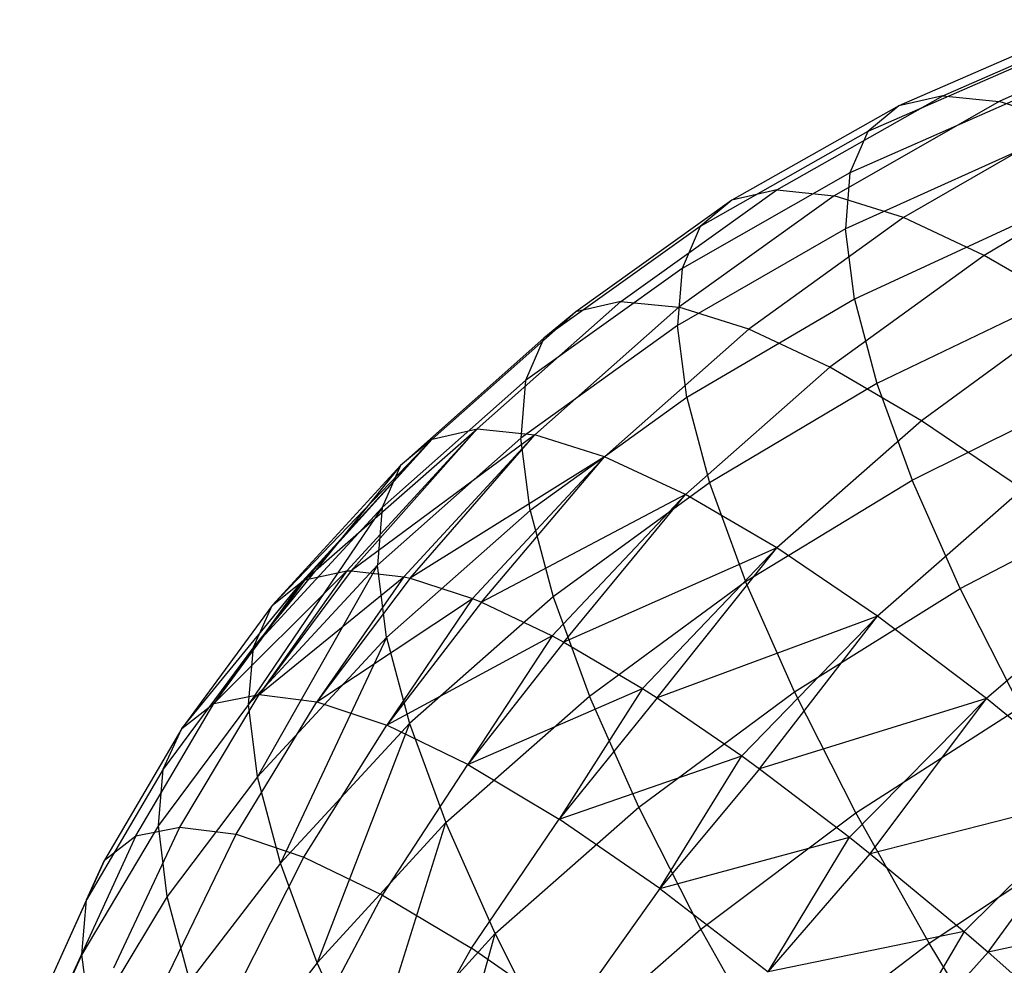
# Model space of a CAD drawing. Extents: x -11.4 to 11.4, y 1.8 to 24.6.
# Tile 162 of 199: x 5.279 to 5.787, y 10.632 to 11.12. Entities that reach past the tile are written whole.
import ezdxf

# ---------------------------------------------------------------- set-up
doc = ezdxf.new("R2010")
doc.units = 0
doc.header["$MEASUREMENT"] = 0
doc.layers.get('0').update_dxf_attribs({"color": 13, "linetype": 'CONTINUOUS'})

# ---------------------------------------------------------------- blocks, each defined once
blk = doc.blocks.new('GRUPUJ_4')
at = {"color": 0}
for p, q in [((17.16034, 9.23919, 4.31511), (17.25057, 9.27844, 4.2905)), ((17.16034, 9.23919, 4.31511), (17.25057, 9.27844, 4.2905)), ((17.22854, 9.2734, 4.19582), (17.13764, 9.23399, 4.21755)), ((17.22854, 9.2734, 4.19582), (17.13764, 9.23399, 4.21755)), ((17.27881, 9.27556, 4.38362), (17.18944, 9.23622, 4.41105)), ((17.27881, 9.27556, 4.38362), (17.18944, 9.23622, 4.41105)), ((17.21296, 9.26048, 4.10061), (17.12158, 9.22068, 4.11945)), ((17.21296, 9.26048, 4.10061), (17.12158, 9.22068, 4.11945)), ((17.07452, 9.19052, 4.33865), (17.16034, 9.23919, 4.31511)), ((17.07452, 9.19052, 4.33865), (17.16034, 9.23919, 4.31511)), ((17.18944, 9.23622, 4.41105), (17.10417, 9.18749, 4.43639)), ((17.18944, 9.23622, 4.41105), (17.10417, 9.18749, 4.43639)), ((17.20399, 9.23984, 4.0059), (17.11235, 9.19941, 4.02187)), ((17.20399, 9.23984, 4.0059), (17.11235, 9.19941, 4.02187)), ((17.16034, 9.23919, 4.31511), (17.13764, 9.23399, 4.21755)), ((17.16034, 9.23919, 4.31511), (17.13764, 9.23399, 4.21755)), ((17.16034, 9.23919, 4.31511), (17.18944, 9.23622, 4.41105)), ((17.16034, 9.23919, 4.31511), (17.18944, 9.23622, 4.41105)), ((17.22461, 9.22511, 4.50432), (17.18944, 9.23622, 4.41105)), ((17.22461, 9.22511, 4.50432), (17.18944, 9.23622, 4.41105)), ((17.13764, 9.23399, 4.21755), (17.05139, 9.18522, 4.23925)), ((17.13764, 9.23399, 4.21755), (17.05139, 9.18522, 4.23925)), ((17.13764, 9.23399, 4.21755), (17.12158, 9.22068, 4.11945)), ((17.13764, 9.23399, 4.21755), (17.12158, 9.22068, 4.11945)), ((17.22461, 9.22511, 4.50432), (17.14, 9.17618, 4.53142)), ((17.22461, 9.22511, 4.50432), (17.14, 9.17618, 4.53142)), ((17.12158, 9.22068, 4.11945), (17.03503, 9.17167, 4.13929)), ((17.12158, 9.22068, 4.11945), (17.03503, 9.17167, 4.13929)), ((17.12158, 9.22068, 4.11945), (17.11235, 9.19941, 4.02187)), ((17.12158, 9.22068, 4.11945), (17.11235, 9.19941, 4.02187)), ((17.20175, 9.21169, 3.91274), (17.11003, 9.17041, 3.92588)), ((17.20175, 9.21169, 3.91274), (17.11003, 9.17041, 3.92588)), ((17.26548, 9.206, 4.5939), (17.18164, 9.1567, 4.62269)), ((17.26548, 9.206, 4.5939), (17.18164, 9.1567, 4.62269)), ((17.11235, 9.19941, 4.02187), (17.02562, 9.14999, 4.03987)), ((17.11235, 9.19941, 4.02187), (17.02562, 9.14999, 4.03987)), ((17.11235, 9.19941, 4.02187), (17.11003, 9.17041, 3.92588)), ((17.11235, 9.19941, 4.02187), (17.11003, 9.17041, 3.92588)), ((16.99402, 9.13295, 4.36086), (17.07452, 9.19052, 4.33865)), ((16.99402, 9.13295, 4.36086), (17.07452, 9.19052, 4.33865)), ((17.07452, 9.19052, 4.33865), (17.05139, 9.18522, 4.23925)), ((17.07452, 9.19052, 4.33865), (17.05139, 9.18522, 4.23925)), ((17.07452, 9.19052, 4.33865), (17.10417, 9.18749, 4.43639)), ((17.07452, 9.19052, 4.33865), (17.10417, 9.18749, 4.43639)), ((17.05139, 9.18522, 4.23925), (16.97071, 9.12761, 4.26068)), ((17.05139, 9.18522, 4.23925), (16.97071, 9.12761, 4.26068)), ((17.10417, 9.18749, 4.43639), (17.0239, 9.1299, 4.45937)), ((17.10417, 9.18749, 4.43639), (17.0239, 9.1299, 4.45937)), ((17.05139, 9.18522, 4.23925), (17.03503, 9.17167, 4.13929)), ((17.05139, 9.18522, 4.23925), (17.03503, 9.17167, 4.13929)), ((17.14, 9.17618, 4.53142), (17.10417, 9.18749, 4.43639)), ((17.14, 9.17618, 4.53142), (17.10417, 9.18749, 4.43639)), ((17.14, 9.17618, 4.53142), (17.06002, 9.1185, 4.55515)), ((17.14, 9.17618, 4.53142), (17.06002, 9.1185, 4.55515)), ((17.20624, 9.17635, 3.82215), (17.11467, 9.134, 3.83254)), ((17.20624, 9.17635, 3.82215), (17.11467, 9.134, 3.83254)), ((17.18164, 9.1567, 4.62269), (17.14, 9.17618, 4.53142)), ((17.18164, 9.1567, 4.62269), (17.14, 9.17618, 4.53142)), ((17.03503, 9.17167, 4.13929), (16.95422, 9.11395, 4.15994)), ((17.03503, 9.17167, 4.13929), (16.95422, 9.11395, 4.15994)), ((17.11003, 9.17041, 3.92588), (17.02326, 9.12045, 3.94208)), ((17.11003, 9.17041, 3.92588), (17.02326, 9.12045, 3.94208)), ((17.03503, 9.17167, 4.13929), (17.02562, 9.14999, 4.03987)), ((17.03503, 9.17167, 4.13929), (17.02562, 9.14999, 4.03987)), ((17.11467, 9.134, 3.83254), (17.11003, 9.17041, 3.92588)), ((17.11467, 9.134, 3.83254), (17.11003, 9.17041, 3.92588)), ((17.18164, 9.1567, 4.62269), (17.10198, 9.09887, 4.64713)), ((17.18164, 9.1567, 4.62269), (17.10198, 9.09887, 4.64713)), ((17.22862, 9.12928, 4.70919), (17.18164, 9.1567, 4.62269)), ((17.22862, 9.12928, 4.70919), (17.18164, 9.1567, 4.62269)), ((17.02562, 9.14999, 4.03987), (16.94474, 9.09211, 4.05973)), ((17.02562, 9.14999, 4.03987), (16.94474, 9.09211, 4.05973)), ((17.02562, 9.14999, 4.03987), (17.02326, 9.12045, 3.94208)), ((17.02562, 9.14999, 4.03987), (17.02326, 9.12045, 3.94208)), ((17.11467, 9.134, 3.83254), (17.02798, 9.08335, 3.84698)), ((17.11467, 9.134, 3.83254), (17.02798, 9.08335, 3.84698)), ((17.11467, 9.134, 3.83254), (17.1262, 9.09057, 3.74287)), ((17.11467, 9.134, 3.83254), (17.1262, 9.09057, 3.74287)), ((17.21743, 9.13421, 3.73512), (17.1262, 9.09057, 3.74287)), ((17.21743, 9.13421, 3.73512), (17.1262, 9.09057, 3.74287)), ((16.91969, 9.06709, 4.38151), (16.99402, 9.13295, 4.36086)), ((16.91969, 9.06709, 4.38151), (16.99402, 9.13295, 4.36086)), ((17.0239, 9.1299, 4.45937), (16.94949, 9.06405, 4.47975)), ((17.0239, 9.1299, 4.45937), (16.94949, 9.06405, 4.47975)), ((16.99402, 9.13295, 4.36086), (16.97071, 9.12761, 4.26068)), ((16.99402, 9.13295, 4.36086), (16.97071, 9.12761, 4.26068)), ((16.99402, 9.13295, 4.36086), (17.0239, 9.1299, 4.45937)), ((16.99402, 9.13295, 4.36086), (17.0239, 9.1299, 4.45937)), ((17.06002, 9.1185, 4.55515), (17.0239, 9.1299, 4.45937)), ((17.06002, 9.1185, 4.55515), (17.0239, 9.1299, 4.45937)), ((17.22862, 9.12928, 4.70919), (17.14933, 9.07123, 4.73432)), ((17.22862, 9.12928, 4.70919), (17.14933, 9.07123, 4.73432)), ((16.97071, 9.12761, 4.26068), (16.89645, 9.06177, 4.28162)), ((16.97071, 9.12761, 4.26068), (16.89645, 9.06177, 4.28162)), ((16.97071, 9.12761, 4.26068), (16.95422, 9.11395, 4.15994)), ((16.97071, 9.12761, 4.26068), (16.95422, 9.11395, 4.15994)), ((17.02326, 9.12045, 3.94208), (16.94236, 9.06233, 3.96117)), ((17.02326, 9.12045, 3.94208), (16.94236, 9.06233, 3.96117)), ((17.06002, 9.1185, 4.55515), (16.98551, 9.05268, 4.57526)), ((17.06002, 9.1185, 4.55515), (16.98551, 9.05268, 4.57526)), ((17.02798, 9.08335, 3.84698), (17.02326, 9.12045, 3.94208)), ((17.02798, 9.08335, 3.84698), (17.02326, 9.12045, 3.94208)), ((17.10198, 9.09887, 4.64713), (17.06002, 9.1185, 4.55515)), ((17.10198, 9.09887, 4.64713), (17.06002, 9.1185, 4.55515)), ((16.95422, 9.11395, 4.15994), (16.88001, 9.04815, 4.18116)), ((16.95422, 9.11395, 4.15994), (16.88001, 9.04815, 4.18116)), ((16.95422, 9.11395, 4.15994), (16.94474, 9.09211, 4.05973)), ((16.95422, 9.11395, 4.15994), (16.94474, 9.09211, 4.05973)), ((17.10198, 9.09887, 4.64713), (17.02735, 9.03311, 4.66699)), ((17.10198, 9.09887, 4.64713), (17.02735, 9.03311, 4.66699)), ((17.14933, 9.07123, 4.73432), (17.10198, 9.09887, 4.64713)), ((17.14933, 9.07123, 4.73432), (17.10198, 9.09887, 4.64713)), ((16.94474, 9.09211, 4.05973), (16.87055, 9.02637, 4.08123)), ((16.94474, 9.09211, 4.05973), (16.87055, 9.02637, 4.08123)), ((16.94474, 9.09211, 4.05973), (16.94236, 9.06233, 3.96117)), ((16.94474, 9.09211, 4.05973), (16.94236, 9.06233, 3.96117)), ((17.1262, 9.09057, 3.74287), (17.03973, 9.03911, 3.75562)), ((17.1262, 9.09057, 3.74287), (17.03973, 9.03911, 3.75562)), ((17.1262, 9.09057, 3.74287), (17.1445, 9.04061, 3.65785)), ((17.1262, 9.09057, 3.74287), (17.1445, 9.04061, 3.65785)), ((17.02798, 9.08335, 3.84698), (16.94712, 9.02494, 3.86532)), ((17.02798, 9.08335, 3.84698), (16.94712, 9.02494, 3.86532)), ((17.02798, 9.08335, 3.84698), (17.03973, 9.03911, 3.75562)), ((17.02798, 9.08335, 3.84698), (17.03973, 9.03911, 3.75562)), ((17.1445, 9.04061, 3.65785), (17.23519, 9.08571, 3.65261)), ((17.1445, 9.04061, 3.65785), (17.23519, 9.08571, 3.65261)), ((16.83074, 8.98901, 4.30855), (16.91969, 9.06709, 4.38151)), ((16.83074, 8.98901, 4.30855), (16.91969, 9.06709, 4.38151)), ((16.85233, 8.99365, 4.40039), (16.91969, 9.06709, 4.38151)), ((16.85233, 8.99365, 4.40039), (16.91969, 9.06709, 4.38151)), ((16.91969, 9.06709, 4.38151), (16.85458, 8.99371, 4.40868)), ((16.91969, 9.06709, 4.38151), (16.85458, 8.99371, 4.40868)), ((16.89645, 9.06177, 4.28162), (16.91969, 9.06709, 4.38151)), ((16.89645, 9.06177, 4.28162), (16.91969, 9.06709, 4.38151)), ((16.91969, 9.06709, 4.38151), (16.94949, 9.06405, 4.47975)), ((16.91969, 9.06709, 4.38151), (16.94949, 9.06405, 4.47975)), ((17.14933, 9.07123, 4.73432), (17.07457, 9.00554, 4.75393)), ((17.14933, 9.07123, 4.73432), (17.07457, 9.00554, 4.75393)), ((17.20155, 9.03587, 4.81575), (17.14933, 9.07123, 4.73432)), ((17.20155, 9.03587, 4.81575), (17.14933, 9.07123, 4.73432)), ((16.94949, 9.06405, 4.47975), (16.85458, 8.99371, 4.40868)), ((16.94949, 9.06405, 4.47975), (16.85458, 8.99371, 4.40868)), ((16.94236, 9.06233, 3.96117), (16.86818, 8.99667, 3.98295)), ((16.94236, 9.06233, 3.96117), (16.86818, 8.99667, 3.98295)), ((16.88173, 8.99065, 4.49731), (16.94949, 9.06405, 4.47975)), ((16.88173, 8.99065, 4.49731), (16.94949, 9.06405, 4.47975)), ((16.88507, 8.98988, 4.50703), (16.94949, 9.06405, 4.47975)), ((16.88507, 8.98988, 4.50703), (16.94949, 9.06405, 4.47975)), ((16.94712, 9.02494, 3.86532), (16.94236, 9.06233, 3.96117)), ((16.94712, 9.02494, 3.86532), (16.94236, 9.06233, 3.96117)), ((16.98551, 9.05268, 4.57526), (16.94949, 9.06405, 4.47975)), ((16.98551, 9.05268, 4.57526), (16.94949, 9.06405, 4.47975)), ((16.89645, 9.06177, 4.28162), (16.81384, 8.97583, 4.20776)), ((16.89645, 9.06177, 4.28162), (16.81384, 8.97583, 4.20776)), ((16.8294, 8.9884, 4.30184), (16.89645, 9.06177, 4.28162)), ((16.8294, 8.9884, 4.30184), (16.89645, 9.06177, 4.28162)), ((16.83074, 8.98901, 4.30855), (16.89645, 9.06177, 4.28162)), ((16.83074, 8.98901, 4.30855), (16.89645, 9.06177, 4.28162)), ((16.89645, 9.06177, 4.28162), (16.88001, 9.04815, 4.18116)), ((16.89645, 9.06177, 4.28162), (16.88001, 9.04815, 4.18116)), ((16.98551, 9.05268, 4.57526), (16.88507, 8.98988, 4.50703)), ((16.98551, 9.05268, 4.57526), (16.88507, 8.98988, 4.50703)), ((16.91726, 8.97943, 4.59153), (16.98551, 9.05268, 4.57526)), ((16.91726, 8.97943, 4.59153), (16.98551, 9.05268, 4.57526)), ((16.92187, 8.97756, 4.60249), (16.98551, 9.05268, 4.57526)), ((16.92187, 8.97756, 4.60249), (16.98551, 9.05268, 4.57526)), ((17.02735, 9.03311, 4.66699), (16.98551, 9.05268, 4.57526)), ((17.02735, 9.03311, 4.66699), (16.98551, 9.05268, 4.57526)), ((16.88001, 9.04815, 4.18116), (16.80405, 8.95433, 4.10747)), ((16.88001, 9.04815, 4.18116), (16.80405, 8.95433, 4.10747)), ((16.81384, 8.97583, 4.20776), (16.88001, 9.04815, 4.18116)), ((16.81384, 8.97583, 4.20776), (16.88001, 9.04815, 4.18116)), ((16.88001, 9.04815, 4.18116), (16.87055, 9.02637, 4.08123)), ((16.88001, 9.04815, 4.18116), (16.87055, 9.02637, 4.08123)), ((17.03973, 9.03911, 3.75562), (16.95896, 8.98034, 3.77324)), ((17.03973, 9.03911, 3.75562), (16.95896, 8.98034, 3.77324)), ((17.03973, 9.03911, 3.75562), (17.05838, 8.9882, 3.669)), ((17.03973, 9.03911, 3.75562), (17.05838, 8.9882, 3.669)), ((17.05838, 8.9882, 3.669), (17.1445, 9.04061, 3.65785)), ((17.05838, 8.9882, 3.669), (17.1445, 9.04061, 3.65785)), ((17.16937, 8.98465, 3.57841), (17.1445, 9.04061, 3.65785)), ((17.16937, 8.98465, 3.57841), (17.1445, 9.04061, 3.65785)), ((17.02735, 9.03311, 4.66699), (16.92187, 8.97756, 4.60249)), ((17.02735, 9.03311, 4.66699), (16.92187, 8.97756, 4.60249)), ((16.95855, 8.96012, 4.68203), (17.02735, 9.03311, 4.66699)), ((16.95855, 8.96012, 4.68203), (17.02735, 9.03311, 4.66699)), ((16.96456, 8.95689, 4.69396), (17.02735, 9.03311, 4.66699)), ((16.96456, 8.95689, 4.69396), (17.02735, 9.03311, 4.66699)), ((17.07457, 9.00554, 4.75393), (17.02735, 9.03311, 4.66699)), ((17.07457, 9.00554, 4.75393), (17.02735, 9.03311, 4.66699)), ((17.20155, 9.03587, 4.81575), (17.12664, 8.97029, 4.83513)), ((17.20155, 9.03587, 4.81575), (17.12664, 8.97029, 4.83513)), ((17.16937, 8.98465, 3.57841), (17.25933, 9.03141, 3.57551)), ((17.16937, 8.98465, 3.57841), (17.25933, 9.03141, 3.57551)), ((16.87055, 9.02637, 4.08123), (16.80149, 8.92473, 4.0088)), ((16.87055, 9.02637, 4.08123), (16.80149, 8.92473, 4.0088)), ((16.80405, 8.95433, 4.10747), (16.87055, 9.02637, 4.08123)), ((16.80405, 8.95433, 4.10747), (16.87055, 9.02637, 4.08123)), ((16.87055, 9.02637, 4.08123), (16.86818, 8.99667, 3.98295)), ((16.87055, 9.02637, 4.08123), (16.86818, 8.99667, 3.98295)), ((16.94712, 9.02494, 3.86532), (16.87292, 8.95938, 3.88737)), ((16.94712, 9.02494, 3.86532), (16.87292, 8.95938, 3.88737)), ((16.94712, 9.02494, 3.86532), (16.95896, 8.98034, 3.77324)), ((16.94712, 9.02494, 3.86532), (16.95896, 8.98034, 3.77324)), ((17.07457, 9.00554, 4.75393), (16.96456, 8.95689, 4.69396)), ((17.07457, 9.00554, 4.75393), (16.96456, 8.95689, 4.69396)), ((17.00513, 8.93292, 4.7678), (17.07457, 9.00554, 4.75393)), ((17.00513, 8.93292, 4.7678), (17.07457, 9.00554, 4.75393)), ((17.01267, 8.9281, 4.78041), (17.07457, 9.00554, 4.75393)), ((17.01267, 8.9281, 4.78041), (17.07457, 9.00554, 4.75393)), ((17.12664, 8.97029, 4.83513), (17.07457, 9.00554, 4.75393)), ((17.12664, 8.97029, 4.83513), (17.07457, 9.00554, 4.75393)), ((16.80149, 8.92473, 4.0088), (16.86818, 8.99667, 3.98295)), ((16.80149, 8.92473, 4.0088), (16.86818, 8.99667, 3.98295)), ((16.86818, 8.99667, 3.98295), (16.80619, 8.88739, 3.91288)), ((16.86818, 8.99667, 3.98295), (16.80619, 8.88739, 3.91288)), ((16.87292, 8.95938, 3.88737), (16.86818, 8.99667, 3.98295)), ((16.87292, 8.95938, 3.88737), (16.86818, 8.99667, 3.98295)), ((16.78365, 8.92525, 4.32377), (16.85233, 8.99365, 4.40039)), ((16.78365, 8.92525, 4.32377), (16.85233, 8.99365, 4.40039)), ((16.85458, 8.99371, 4.40868), (16.80702, 8.92985, 4.42198)), ((16.85458, 8.99371, 4.40868), (16.80702, 8.92985, 4.42198)), ((16.85233, 8.99365, 4.40039), (16.80702, 8.92985, 4.42198)), ((16.85233, 8.99365, 4.40039), (16.80702, 8.92985, 4.42198)), ((16.83074, 8.98901, 4.30855), (16.85233, 8.99365, 4.40039)), ((16.83074, 8.98901, 4.30855), (16.85233, 8.99365, 4.40039)), ((16.85233, 8.99365, 4.40039), (16.85458, 8.99371, 4.40868)), ((16.85233, 8.99365, 4.40039), (16.85458, 8.99371, 4.40868)), ((16.85458, 8.99371, 4.40868), (16.88173, 8.99065, 4.49731)), ((16.85458, 8.99371, 4.40868), (16.88173, 8.99065, 4.49731)), ((17.25806, 8.9932, 4.89054), (17.18299, 8.92774, 4.90971)), ((17.25806, 8.9932, 4.89054), (17.18299, 8.92774, 4.90971)), ((16.76707, 8.91232, 4.22493), (16.8294, 8.9884, 4.30184)), ((16.76707, 8.91232, 4.22493), (16.8294, 8.9884, 4.30184)), ((16.83074, 8.98901, 4.30855), (16.78365, 8.92525, 4.32377)), ((16.83074, 8.98901, 4.30855), (16.78365, 8.92525, 4.32377)), ((16.8294, 8.9884, 4.30184), (16.78365, 8.92525, 4.32377)), ((16.8294, 8.9884, 4.30184), (16.78365, 8.92525, 4.32377)), ((16.80702, 8.92985, 4.42198), (16.88173, 8.99065, 4.49731)), ((16.80702, 8.92985, 4.42198), (16.88173, 8.99065, 4.49731)), ((16.81384, 8.97583, 4.20776), (16.8294, 8.9884, 4.30184)), ((16.81384, 8.97583, 4.20776), (16.8294, 8.9884, 4.30184)), ((16.8294, 8.9884, 4.30184), (16.83074, 8.98901, 4.30855)), ((16.8294, 8.9884, 4.30184), (16.83074, 8.98901, 4.30855)), ((16.88173, 8.99065, 4.49731), (16.83692, 8.9261, 4.51843)), ((16.88173, 8.99065, 4.49731), (16.83692, 8.9261, 4.51843)), ((16.88507, 8.98988, 4.50703), (16.83692, 8.9261, 4.51843)), ((16.88507, 8.98988, 4.50703), (16.83692, 8.9261, 4.51843)), ((16.88173, 8.99065, 4.49731), (16.88507, 8.98988, 4.50703)), ((16.88173, 8.99065, 4.49731), (16.88507, 8.98988, 4.50703)), ((16.88507, 8.98988, 4.50703), (16.91726, 8.97943, 4.59153)), ((16.88507, 8.98988, 4.50703), (16.91726, 8.97943, 4.59153)), ((16.97775, 8.92904, 3.68594), (17.05838, 8.9882, 3.669)), ((16.97775, 8.92904, 3.68594), (17.05838, 8.9882, 3.669)), ((17.08371, 8.93119, 3.58806), (17.05838, 8.9882, 3.669)), ((17.08371, 8.93119, 3.58806), (17.05838, 8.9882, 3.669)), ((17.08371, 8.93119, 3.58806), (17.16937, 8.98465, 3.57841)), ((17.08371, 8.93119, 3.58806), (17.16937, 8.98465, 3.57841)), ((17.20053, 8.92332, 3.50543), (17.16937, 8.98465, 3.57841)), ((17.20053, 8.92332, 3.50543), (17.16937, 8.98465, 3.57841)), ((16.81384, 8.97583, 4.20776), (16.76707, 8.91232, 4.22493)), ((16.81384, 8.97583, 4.20776), (16.76707, 8.91232, 4.22493)), ((16.80405, 8.95433, 4.10747), (16.81384, 8.97583, 4.20776)), ((16.80405, 8.95433, 4.10747), (16.81384, 8.97583, 4.20776)), ((16.83692, 8.9261, 4.51843), (16.91726, 8.97943, 4.59153)), ((16.83692, 8.9261, 4.51843), (16.91726, 8.97943, 4.59153)), ((16.91726, 8.97943, 4.59153), (16.87302, 8.91401, 4.61205)), ((16.91726, 8.97943, 4.59153), (16.87302, 8.91401, 4.61205)), ((16.92187, 8.97756, 4.60249), (16.87302, 8.91401, 4.61205)), ((16.92187, 8.97756, 4.60249), (16.87302, 8.91401, 4.61205)), ((16.95896, 8.98034, 3.77324), (16.88473, 8.91492, 3.79554)), ((16.95896, 8.98034, 3.77324), (16.88473, 8.91492, 3.79554)), ((16.91726, 8.97943, 4.59153), (16.92187, 8.97756, 4.60249)), ((16.91726, 8.97943, 4.59153), (16.92187, 8.97756, 4.60249)), ((16.92187, 8.97756, 4.60249), (16.95855, 8.96012, 4.68203)), ((16.92187, 8.97756, 4.60249), (16.95855, 8.96012, 4.68203)), ((16.95896, 8.98034, 3.77324), (16.97775, 8.92904, 3.68594)), ((16.95896, 8.98034, 3.77324), (16.97775, 8.92904, 3.68594)), ((17.12664, 8.97029, 4.83513), (17.01267, 8.9281, 4.78041)), ((17.12664, 8.97029, 4.83513), (17.01267, 8.9281, 4.78041)), ((17.0565, 8.89815, 4.84792), (17.12664, 8.97029, 4.83513)), ((17.0565, 8.89815, 4.84792), (17.12664, 8.97029, 4.83513)), ((17.06564, 8.89153, 4.86087), (17.12664, 8.97029, 4.83513)), ((17.06564, 8.89153, 4.86087), (17.12664, 8.97029, 4.83513)), ((17.18299, 8.92774, 4.90971), (17.12664, 8.97029, 4.83513)), ((17.18299, 8.92774, 4.90971), (17.12664, 8.97029, 4.83513)), ((16.87292, 8.95938, 3.88737), (16.80619, 8.88739, 3.91288)), ((16.87292, 8.95938, 3.88737), (16.80619, 8.88739, 3.91288)), ((16.87292, 8.95938, 3.88737), (16.81809, 8.84271, 3.8208)), ((16.87292, 8.95938, 3.88737), (16.81809, 8.84271, 3.8208)), ((16.87292, 8.95938, 3.88737), (16.88473, 8.91492, 3.79554)), ((16.87292, 8.95938, 3.88737), (16.88473, 8.91492, 3.79554)), ((16.95855, 8.96012, 4.68203), (16.87302, 8.91401, 4.61205)), ((16.95855, 8.96012, 4.68203), (16.87302, 8.91401, 4.61205)), ((16.95855, 8.96012, 4.68203), (16.91489, 8.89374, 4.70176)), ((16.95855, 8.96012, 4.68203), (16.91489, 8.89374, 4.70176)), ((16.96456, 8.95689, 4.69396), (16.91489, 8.89374, 4.70176)), ((16.96456, 8.95689, 4.69396), (16.91489, 8.89374, 4.70176)), ((16.95855, 8.96012, 4.68203), (16.96456, 8.95689, 4.69396)), ((16.95855, 8.96012, 4.68203), (16.96456, 8.95689, 4.69396)), ((16.96456, 8.95689, 4.69396), (17.00513, 8.93292, 4.7678)), ((16.96456, 8.95689, 4.69396), (17.00513, 8.93292, 4.7678)), ((16.80405, 8.95433, 4.10747), (16.75747, 8.89123, 4.12657)), ((16.80405, 8.95433, 4.10747), (16.75747, 8.89123, 4.12657)), ((16.80149, 8.92473, 4.0088), (16.80405, 8.95433, 4.10747)), ((16.80149, 8.92473, 4.0088), (16.80405, 8.95433, 4.10747)), ((16.76603, 8.86128, 4.4335), (16.80702, 8.92985, 4.42198)), ((16.76603, 8.86128, 4.4335), (16.80702, 8.92985, 4.42198)), ((16.78365, 8.92525, 4.32377), (16.80702, 8.92985, 4.42198)), ((16.78365, 8.92525, 4.32377), (16.80702, 8.92985, 4.42198)), ((16.80702, 8.92985, 4.42198), (16.83692, 8.9261, 4.51843)), ((16.80702, 8.92985, 4.42198), (16.83692, 8.9261, 4.51843)), ((16.91489, 8.89374, 4.70176), (17.00513, 8.93292, 4.7678)), ((16.91489, 8.89374, 4.70176), (17.00513, 8.93292, 4.7678)), ((17.00513, 8.93292, 4.7678), (16.96207, 8.86551, 4.78654)), ((17.00513, 8.93292, 4.7678), (16.96207, 8.86551, 4.78654)), ((17.00328, 8.87158, 3.60437), (17.08371, 8.93119, 3.58806)), ((17.00328, 8.87158, 3.60437), (17.08371, 8.93119, 3.58806)), ((17.00513, 8.93292, 4.7678), (17.01267, 8.9281, 4.78041)), ((17.00513, 8.93292, 4.7678), (17.01267, 8.9281, 4.78041)), ((17.11547, 8.8687, 3.5137), (17.08371, 8.93119, 3.58806)), ((17.11547, 8.8687, 3.5137), (17.08371, 8.93119, 3.58806)), ((16.74331, 8.8568, 4.33804), (16.78365, 8.92525, 4.32377)), ((16.74331, 8.8568, 4.33804), (16.78365, 8.92525, 4.32377)), ((16.80149, 8.92473, 4.0088), (16.75496, 8.8622, 4.0298)), ((16.80149, 8.92473, 4.0088), (16.75496, 8.8622, 4.0298)), ((16.76707, 8.91232, 4.22493), (16.78365, 8.92525, 4.32377)), ((16.76707, 8.91232, 4.22493), (16.78365, 8.92525, 4.32377)), ((16.79509, 8.85762, 4.52725), (16.83692, 8.9261, 4.51843)), ((16.79509, 8.85762, 4.52725), (16.83692, 8.9261, 4.51843)), ((16.80619, 8.88739, 3.91288), (16.80149, 8.92473, 4.0088)), ((16.80619, 8.88739, 3.91288), (16.80149, 8.92473, 4.0088)), ((16.83692, 8.9261, 4.51843), (16.87302, 8.91401, 4.61205)), ((16.83692, 8.9261, 4.51843), (16.87302, 8.91401, 4.61205)), ((16.90347, 8.86375, 3.70849), (16.97775, 8.92904, 3.68594)), ((16.90347, 8.86375, 3.70849), (16.97775, 8.92904, 3.68594)), ((17.01267, 8.9281, 4.78041), (16.96207, 8.86551, 4.78654)), ((17.01267, 8.9281, 4.78041), (16.96207, 8.86551, 4.78654)), ((17.00328, 8.87158, 3.60437), (16.97775, 8.92904, 3.68594)), ((17.00328, 8.87158, 3.60437), (16.97775, 8.92904, 3.68594)), ((17.01267, 8.9281, 4.78041), (17.0565, 8.89815, 4.84792)), ((17.01267, 8.9281, 4.78041), (17.0565, 8.89815, 4.84792)), ((17.18299, 8.92774, 4.90971), (17.06564, 8.89153, 4.86087)), ((17.18299, 8.92774, 4.90971), (17.06564, 8.89153, 4.86087)), ((17.11209, 8.85616, 4.92149), (17.18299, 8.92774, 4.90971)), ((17.11209, 8.85616, 4.92149), (17.18299, 8.92774, 4.90971)), ((17.12288, 8.84758, 4.93442), (17.18299, 8.92774, 4.90971)), ((17.12288, 8.84758, 4.93442), (17.18299, 8.92774, 4.90971)), ((17.24301, 8.87835, 4.97684), (17.18299, 8.92774, 4.90971)), ((17.24301, 8.87835, 4.97684), (17.18299, 8.92774, 4.90971)), ((17.11547, 8.8687, 3.5137), (17.20053, 8.92332, 3.50543)), ((17.11547, 8.8687, 3.5137), (17.20053, 8.92332, 3.50543)), ((16.81809, 8.84271, 3.8208), (16.88473, 8.91492, 3.79554)), ((16.81809, 8.84271, 3.8208), (16.88473, 8.91492, 3.79554)), ((16.88473, 8.91492, 3.79554), (16.83707, 8.79122, 3.73359)), ((16.88473, 8.91492, 3.79554), (16.83707, 8.79122, 3.73359)), ((16.88473, 8.91492, 3.79554), (16.90347, 8.86375, 3.70849)), ((16.88473, 8.91492, 3.79554), (16.90347, 8.86375, 3.70849)), ((16.76707, 8.91232, 4.22493), (16.72719, 8.84424, 4.24197)), ((16.76707, 8.91232, 4.22493), (16.72719, 8.84424, 4.24197)), ((16.75747, 8.89123, 4.12657), (16.76707, 8.91232, 4.22493)), ((16.75747, 8.89123, 4.12657), (16.76707, 8.91232, 4.22493)), ((16.83017, 8.84588, 4.61824), (16.87302, 8.91401, 4.61205)), ((16.83017, 8.84588, 4.61824), (16.87302, 8.91401, 4.61205)), ((16.91489, 8.89374, 4.70176), (16.87302, 8.91401, 4.61205)), ((16.91489, 8.89374, 4.70176), (16.87302, 8.91401, 4.61205)), ((16.96207, 8.86551, 4.78654), (17.0565, 8.89815, 4.84792)), ((16.96207, 8.86551, 4.78654), (17.0565, 8.89815, 4.84792)), ((17.01402, 8.82964, 4.86545), (17.0565, 8.89815, 4.84792)), ((17.01402, 8.82964, 4.86545), (17.0565, 8.89815, 4.84792)), ((17.0565, 8.89815, 4.84792), (17.06564, 8.89153, 4.86087)), ((17.0565, 8.89815, 4.84792), (17.06564, 8.89153, 4.86087)), ((16.75747, 8.89123, 4.12657), (16.71786, 8.82373, 4.14636)), ((16.75747, 8.89123, 4.12657), (16.71786, 8.82373, 4.14636)), ((16.75496, 8.8622, 4.0298), (16.75747, 8.89123, 4.12657)), ((16.75496, 8.8622, 4.0298), (16.75747, 8.89123, 4.12657)), ((16.87087, 8.82617, 4.70544), (16.91489, 8.89374, 4.70176)), ((16.87087, 8.82617, 4.70544), (16.91489, 8.89374, 4.70176)), ((16.91489, 8.89374, 4.70176), (16.96207, 8.86551, 4.78654)), ((16.91489, 8.89374, 4.70176), (16.96207, 8.86551, 4.78654)), ((17.06564, 8.89153, 4.86087), (17.01402, 8.82964, 4.86545)), ((17.06564, 8.89153, 4.86087), (17.01402, 8.82964, 4.86545)), ((17.06564, 8.89153, 4.86087), (17.11209, 8.85616, 4.92149)), ((17.06564, 8.89153, 4.86087), (17.11209, 8.85616, 4.92149)), ((16.80619, 8.88739, 3.91288), (16.75957, 8.82558, 3.93573)), ((16.80619, 8.88739, 3.91288), (16.75957, 8.82558, 3.93573)), ((16.81809, 8.84271, 3.8208), (16.80619, 8.88739, 3.91288)), ((16.81809, 8.84271, 3.8208), (16.80619, 8.88739, 3.91288)), ((17.24301, 8.87835, 4.97684), (17.12288, 8.84758, 4.93442)), ((17.24301, 8.87835, 4.97684), (17.12288, 8.84758, 4.93442)), ((17.1713, 8.80744, 4.98772), (17.24301, 8.87835, 4.97684)), ((17.1713, 8.80744, 4.98772), (17.24301, 8.87835, 4.97684)), ((17.18373, 8.79675, 5.00023), (17.24301, 8.87835, 4.97684)), ((17.18373, 8.79675, 5.00023), (17.24301, 8.87835, 4.97684)), ((16.92893, 8.80645, 3.62714), (17.00328, 8.87158, 3.60437)), ((16.92893, 8.80645, 3.62714), (17.00328, 8.87158, 3.60437)), ((17.03529, 8.8086, 3.52942), (17.00328, 8.87158, 3.60437)), ((17.03529, 8.8086, 3.52942), (17.00328, 8.87158, 3.60437)), ((17.03529, 8.8086, 3.52942), (17.11547, 8.8687, 3.5137)), ((17.03529, 8.8086, 3.52942), (17.11547, 8.8687, 3.5137)), ((17.15329, 8.80142, 3.44673), (17.11547, 8.8687, 3.5137)), ((17.15329, 8.80142, 3.44673), (17.11547, 8.8687, 3.5137)), ((16.83707, 8.79122, 3.73359), (16.90347, 8.86375, 3.70849)), ((16.83707, 8.79122, 3.73359), (16.90347, 8.86375, 3.70849)), ((16.8629, 8.73349, 3.65224), (16.90347, 8.86375, 3.70849)), ((16.8629, 8.73349, 3.65224), (16.90347, 8.86375, 3.70849)), ((16.92893, 8.80645, 3.62714), (16.90347, 8.86375, 3.70849)), ((16.92893, 8.80645, 3.62714), (16.90347, 8.86375, 3.70849)), ((16.91673, 8.79873, 4.78785), (16.96207, 8.86551, 4.78654)), ((16.91673, 8.79873, 4.78785), (16.96207, 8.86551, 4.78654)), ((17.01402, 8.82964, 4.86545), (16.96207, 8.86551, 4.78654)), ((17.01402, 8.82964, 4.86545), (16.96207, 8.86551, 4.78654)), ((16.75496, 8.8622, 4.0298), (16.71542, 8.79552, 4.05231)), ((16.75496, 8.8622, 4.0298), (16.71542, 8.79552, 4.05231)), ((16.73203, 8.7887, 4.44312), (16.76603, 8.86128, 4.4335)), ((16.73203, 8.7887, 4.44312), (16.76603, 8.86128, 4.4335)), ((16.74331, 8.8568, 4.33804), (16.76603, 8.86128, 4.4335)), ((16.74331, 8.8568, 4.33804), (16.76603, 8.86128, 4.4335)), ((16.75957, 8.82558, 3.93573), (16.75496, 8.8622, 4.0298)), ((16.75957, 8.82558, 3.93573), (16.75496, 8.8622, 4.0298)), ((16.76603, 8.86128, 4.4335), (16.79509, 8.85762, 4.52725)), ((16.76603, 8.86128, 4.4335), (16.79509, 8.85762, 4.52725)), ((16.74331, 8.8568, 4.33804), (16.71015, 8.78439, 4.35121)), ((16.74331, 8.8568, 4.33804), (16.71015, 8.78439, 4.35121)), ((16.72719, 8.84424, 4.24197), (16.74331, 8.8568, 4.33804)), ((16.72719, 8.84424, 4.24197), (16.74331, 8.8568, 4.33804)), ((16.76001, 8.78518, 4.53339), (16.79509, 8.85762, 4.52725)), ((16.76001, 8.78518, 4.53339), (16.79509, 8.85762, 4.52725)), ((16.79509, 8.85762, 4.52725), (16.83017, 8.84588, 4.61824)), ((16.79509, 8.85762, 4.52725), (16.83017, 8.84588, 4.61824)), ((17.01402, 8.82964, 4.86545), (17.11209, 8.85616, 4.92149)), ((17.01402, 8.82964, 4.86545), (17.11209, 8.85616, 4.92149)), ((17.07015, 8.78653, 4.93759), (17.11209, 8.85616, 4.92149)), ((17.07015, 8.78653, 4.93759), (17.11209, 8.85616, 4.92149)), ((17.11209, 8.85616, 4.92149), (17.12288, 8.84758, 4.93442)), ((17.11209, 8.85616, 4.92149), (17.12288, 8.84758, 4.93442)), ((17.15329, 8.80142, 3.44673), (17.23765, 8.85728, 3.4397)), ((17.15329, 8.80142, 3.44673), (17.23765, 8.85728, 3.4397)), ((16.72719, 8.84424, 4.24197), (16.69463, 8.77229, 4.2587)), ((16.72719, 8.84424, 4.24197), (16.69463, 8.77229, 4.2587)), ((16.71786, 8.82373, 4.14636), (16.72719, 8.84424, 4.24197)), ((16.71786, 8.82373, 4.14636), (16.72719, 8.84424, 4.24197)), ((16.79379, 8.77387, 4.62101), (16.83017, 8.84588, 4.61824)), ((16.79379, 8.77387, 4.62101), (16.83017, 8.84588, 4.61824)), ((16.83017, 8.84588, 4.61824), (16.87087, 8.82617, 4.70544)), ((16.83017, 8.84588, 4.61824), (16.87087, 8.82617, 4.70544)), ((17.07015, 8.78653, 4.93759), (17.12288, 8.84758, 4.93442)), ((17.07015, 8.78653, 4.93759), (17.12288, 8.84758, 4.93442)), ((17.12288, 8.84758, 4.93442), (17.1713, 8.80744, 4.98772)), ((17.12288, 8.84758, 4.93442), (17.1713, 8.80744, 4.98772)), ((16.81809, 8.84271, 3.8208), (16.77124, 8.78177, 3.84542)), ((16.81809, 8.84271, 3.8208), (16.77124, 8.78177, 3.84542)), ((16.83707, 8.79122, 3.73359), (16.81809, 8.84271, 3.8208)), ((16.83707, 8.79122, 3.73359), (16.81809, 8.84271, 3.8208)), ((17.01402, 8.82964, 4.86545), (16.96723, 8.76387, 4.86455)), ((17.01402, 8.82964, 4.86545), (16.96723, 8.76387, 4.86455)), ((17.01402, 8.82964, 4.86545), (17.07015, 8.78653, 4.93759)), ((17.01402, 8.82964, 4.86545), (17.07015, 8.78653, 4.93759)), ((16.71786, 8.82373, 4.14636), (16.68565, 8.75255, 4.16664)), ((16.71786, 8.82373, 4.14636), (16.68565, 8.75255, 4.16664)), ((16.71542, 8.79552, 4.05231), (16.71786, 8.82373, 4.14636)), ((16.71542, 8.79552, 4.05231), (16.71786, 8.82373, 4.14636)), ((16.75957, 8.82558, 3.93573), (16.7199, 8.75992, 3.96087)), ((16.75957, 8.82558, 3.93573), (16.7199, 8.75992, 3.96087)), ((16.77124, 8.78177, 3.84542), (16.75957, 8.82558, 3.93573)), ((16.77124, 8.78177, 3.84542), (16.75957, 8.82558, 3.93573)), ((16.83298, 8.7549, 4.70496), (16.87087, 8.82617, 4.70544)), ((16.83298, 8.7549, 4.70496), (16.87087, 8.82617, 4.70544)), ((16.87087, 8.82617, 4.70544), (16.91673, 8.79873, 4.78785)), ((16.87087, 8.82617, 4.70544), (16.91673, 8.79873, 4.78785)), ((17.30603, 8.82266, 5.0358), (17.18373, 8.79675, 5.00023)), ((17.30603, 8.82266, 5.0358), (17.18373, 8.79675, 5.00023)), ((16.96085, 8.74365, 3.55241), (17.03529, 8.8086, 3.52942)), ((16.96085, 8.74365, 3.55241), (17.03529, 8.8086, 3.52942)), ((17.07341, 8.74078, 3.46192), (17.03529, 8.8086, 3.52942)), ((17.07341, 8.74078, 3.46192), (17.03529, 8.8086, 3.52942)), ((16.92893, 8.80645, 3.62714), (16.8629, 8.73349, 3.65224)), ((16.92893, 8.80645, 3.62714), (16.8629, 8.73349, 3.65224)), ((16.89293, 8.67455, 3.58242), (16.92893, 8.80645, 3.62714)), ((16.89293, 8.67455, 3.58242), (16.92893, 8.80645, 3.62714)), ((16.96085, 8.74365, 3.55241), (16.92893, 8.80645, 3.62714)), ((16.96085, 8.74365, 3.55241), (16.92893, 8.80645, 3.62714)), ((17.1713, 8.80744, 4.98772), (17.07015, 8.78653, 4.93759)), ((17.1713, 8.80744, 4.98772), (17.07015, 8.78653, 4.93759)), ((17.1713, 8.80744, 4.98772), (17.12983, 8.73669, 5.00213)), ((17.1713, 8.80744, 4.98772), (17.12983, 8.73669, 5.00213)), ((17.1713, 8.80744, 4.98772), (17.18373, 8.79675, 5.00023)), ((17.1713, 8.80744, 4.98772), (17.18373, 8.79675, 5.00023)), ((16.87713, 8.72848, 4.78432), (16.91673, 8.79873, 4.78785)), ((16.87713, 8.72848, 4.78432), (16.91673, 8.79873, 4.78785)), ((16.96723, 8.76387, 4.86455), (16.91673, 8.79873, 4.78785)), ((16.96723, 8.76387, 4.86455), (16.91673, 8.79873, 4.78785)), ((17.07341, 8.74078, 3.46192), (17.15329, 8.80142, 3.44673)), ((17.07341, 8.74078, 3.46192), (17.15329, 8.80142, 3.44673)), ((17.19676, 8.73008, 3.38789), (17.15329, 8.80142, 3.44673)), ((17.19676, 8.73008, 3.38789), (17.15329, 8.80142, 3.44673)), ((16.71542, 8.79552, 4.05231), (16.6833, 8.72538, 4.07608)), ((16.71542, 8.79552, 4.05231), (16.6833, 8.72538, 4.07608)), ((16.7199, 8.75992, 3.96087), (16.71542, 8.79552, 4.05231)), ((16.7199, 8.75992, 3.96087), (16.71542, 8.79552, 4.05231)), ((17.18373, 8.79675, 5.00023), (17.12983, 8.73669, 5.00213)), ((17.18373, 8.79675, 5.00023), (17.12983, 8.73669, 5.00213)), ((17.18373, 8.79675, 5.00023), (17.23348, 8.7525, 5.04589)), ((17.18373, 8.79675, 5.00023), (17.23348, 8.7525, 5.04589)), ((16.83707, 8.79122, 3.73359), (16.78985, 8.73126, 3.75989)), ((16.83707, 8.79122, 3.73359), (16.78985, 8.73126, 3.75989)), ((16.8629, 8.73349, 3.65224), (16.83707, 8.79122, 3.73359)), ((16.8629, 8.73349, 3.65224), (16.83707, 8.79122, 3.73359))]:
    blk.add_line(p, q, dxfattribs=at)
blk = doc.blocks.new('SATELLITE_M_ZWIS-11230-112')
at = {"color": 0}
blk.add_blockref('GRUPUJ_4', (-11.40464, 1.84184, 0.62927), dxfattribs=at)

msp = doc.modelspace()

# ---------------------------------------------------------------- block references
at = {"color": 0}
msp.add_blockref('SATELLITE_M_ZWIS-11230-112', (0, 0), dxfattribs=at)

doc.saveas('drawing.dxf')
